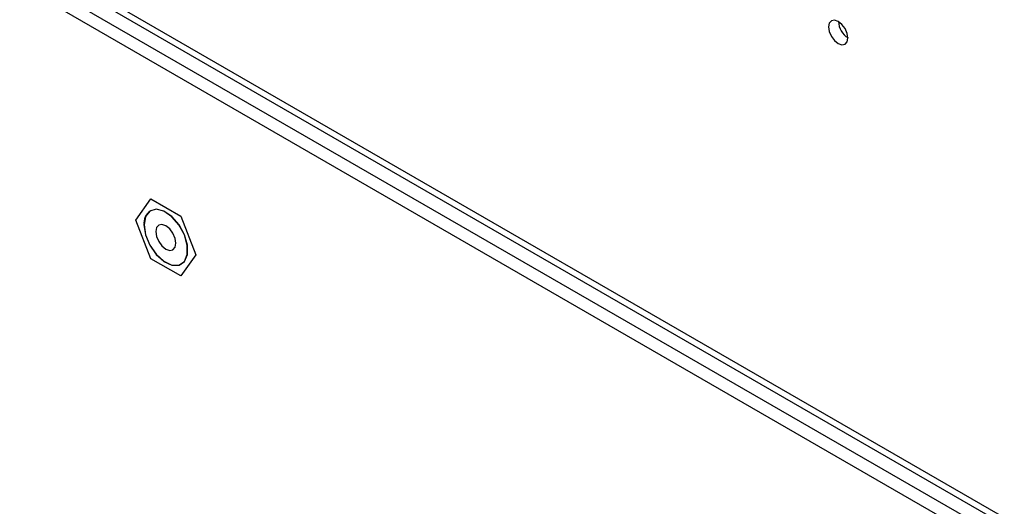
# Model space of a CAD drawing. Header units: millimetres. Extents: x 0 to 844, y -2 to 552.
# Tile 98 of 119: x 677.03 to 685.65, y 432.22 to 436.48. Entities that reach past the tile are written whole.
import ezdxf

# ---------------------------------------------------------------- set-up
doc = ezdxf.new("R2010")
doc.units = ezdxf.units.MM

msp = doc.modelspace()

# ---------------------------------------------------------------- linework, layer by layer
at = {"color": 7, "linetype": 'Continuous', "lineweight": 25}
for p, q in [((607.6527, 477.1485), (725.7645, 408.964)), ((607.6521, 477.0872), (725.8267, 408.8664)), ((685.2772, 432.023), (617.5549, 471.1183)), ((617.6605, 471.1793), (685.3828, 432.084)), ((678.0508, 434.7248), (678.1814, 434.9107)), ((678.1814, 434.9107), (678.1816, 434.9108)), ((678.1814, 434.9107), (678.4427, 434.7599)), ((678.1775, 434.8075), (678.1773, 434.8074)), ((678.4427, 434.7599), (678.4429, 434.76)), ((678.4427, 434.7599), (678.5733, 434.4231)), ((678.1814, 434.3881), (678.0508, 434.7248)), ((678.5733, 434.4231), (678.4427, 434.2373)), ((678.5733, 434.4231), (678.5735, 434.4232)), ((678.4427, 434.2373), (678.1814, 434.3881)), ((678.4468, 434.3406), (678.447, 434.3407)), ((678.4427, 434.2373), (678.4429, 434.2374))]:
    msp.add_line(p, q, dxfattribs=at)
at = {"color": 7, "linetype": 'Continuous', "lineweight": 25, "flags": 128}
for points in [[(684.2786, 436.3192), (684.2722, 436.3601), (684.2539, 436.4021), (684.2266, 436.439), (684.1944, 436.465), (684.1622, 436.4762), (684.1349, 436.4709), (684.1166, 436.4499), (684.1102, 436.4164), (684.1166, 436.3755), (684.1349, 436.3334), (684.1622, 436.2965), (684.1944, 436.2705), (684.2266, 436.2593), (684.2539, 436.2647), (684.2722, 436.2857), (684.2786, 436.3192)], [(678.1209, 434.6845), (678.1339, 434.5973), (678.1709, 434.5069), (678.227, 434.4256), (678.2946, 434.3643), (678.3646, 434.3314), (678.4275, 434.3313), (678.4748, 434.3639), (678.5002, 434.425), (678.5002, 434.5061), (678.4748, 434.5965), (678.4275, 434.6838), (678.3646, 434.7563), (678.2946, 434.8042), (678.227, 434.821), (678.1709, 434.8045), (678.1339, 434.7568), (678.1209, 434.6845)], [(678.1215, 434.684), (678.1343, 434.5971), (678.1712, 434.507), (678.2271, 434.426), (678.2945, 434.365), (678.3642, 434.3322), (678.4269, 434.3321), (678.4741, 434.3646), (678.4994, 434.4254), (678.4994, 434.5063), (678.4741, 434.5963), (678.4269, 434.6833), (678.3642, 434.7555), (678.2945, 434.8032), (678.2271, 434.82), (678.1712, 434.8035), (678.1343, 434.7561), (678.1215, 434.684)], [(678.1216, 434.6841), (678.1345, 434.5972), (678.1714, 434.5071), (678.2273, 434.4261), (678.2946, 434.3651), (678.3644, 434.3323), (678.4271, 434.3322), (678.447, 434.3407)], [(678.2238, 434.6251), (678.2306, 434.5822), (678.2497, 434.538), (678.2784, 434.4993), (678.3122, 434.472), (678.346, 434.4603), (678.3747, 434.4658), (678.3939, 434.4879), (678.4006, 434.5231), (678.3939, 434.566), (678.3747, 434.6102), (678.346, 434.6489), (678.3122, 434.6761), (678.2784, 434.6879), (678.2497, 434.6823), (678.2306, 434.6603), (678.2238, 434.6251)]]:
    msp.add_lwpolyline(points, dxfattribs=at)
at = {"color": 7, "linetype": 'Continuous', "lineweight": 25}
for centre, radius, start, end in [((684.3792, 436.4746), 0.1834, 183.30127, 237.35268), ((678.2473, 434.7016), 0.1268, 123.38913, 187.92305)]:
    msp.add_arc(centre, radius, start, end, dxfattribs=at)

doc.saveas('drawing.dxf')
